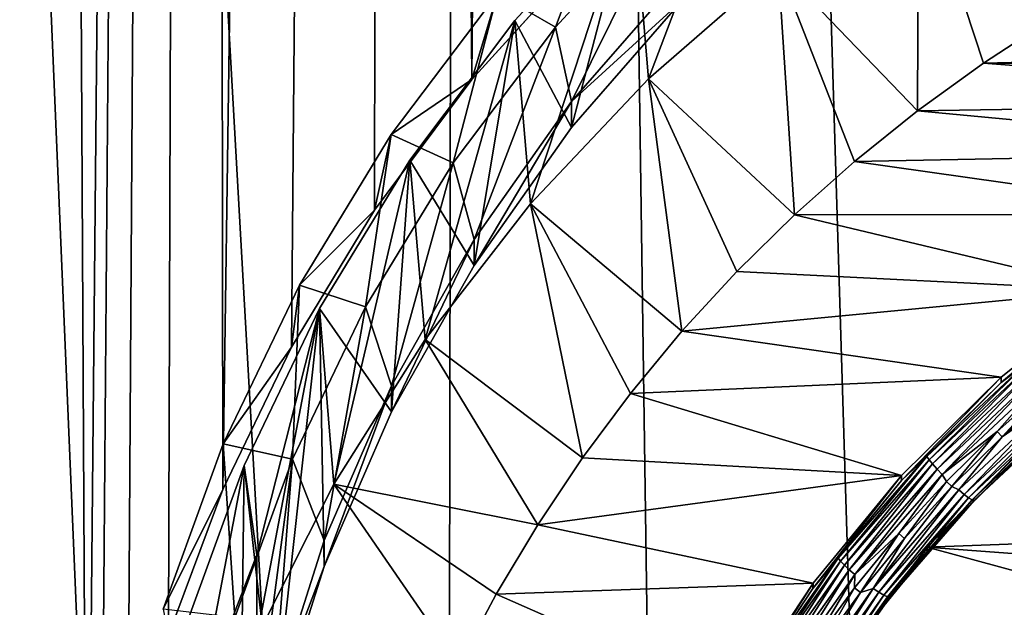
# Model space of a CAD drawing. Header units: metres. Extents: x -150 to 146, y -127 to 82.
# Tile 90 of 256: x -12.59 to -6, y -102.3 to -98.36. Entities that reach past the tile are written whole.
import ezdxf

# ---------------------------------------------------------------- set-up
doc = ezdxf.new("R2010")
doc.units = ezdxf.units.M
doc.layers.add('solid_ELLA_AP_WANNE_SW0001', color=7, linetype='CONTINUOUS')

msp = doc.modelspace()

# ---------------------------------------------------------------- linework, layer by layer
at = {"layer": 'solid_ELLA_AP_WANNE_SW0001'}
for points in [[(-4.56158, -125.847031, 10.967083), (-3.202313, -18.13368, 14.148131), (-9.597679, -18.242001, 14.008192)], [(-9.740106, -124.018639, 10.897394), (-9.597679, -18.242001, 14.008192), (-15.709249, -18.43573, 13.752231)], [(-8.069072, -124.773148, 10.924821), (-9.597679, -18.242001, 14.008192), (-9.740106, -124.018639, 10.897394)], [(-6.335864, -125.385757, 10.948422), (-9.597679, -18.242001, 14.008192), (-8.069072, -124.773148, 10.924821)], [(-4.56158, -125.847031, 10.967083), (-9.597679, -18.242001, 14.008192), (-6.335864, -125.385757, 10.948422)], [(-11.341005, -123.123756, 10.867435), (-15.709249, -18.43573, 13.752231), (-12.860335, -122.097397, 10.83629)], [(-9.740106, -124.018639, 10.897394), (-15.709249, -18.43573, 13.752231), (-11.341005, -123.123756, 10.867435)], [(-10.067733, -19.384523, -12.379025), (-8.707953, -19.010338, -12.946313), (-9.563724, -98.765648, -9.298554)], [(-8.707953, -19.010338, -12.946313), (-8.821561, -97.949532, -9.628155), (-9.563724, -98.765648, -9.298554)], [(-11.360374, -19.772797, -11.748895), (-10.067733, -19.384523, -12.379025), (-11.228199, -101.507072, -8.423979)], [(-10.067733, -19.384523, -12.379025), (-10.769045, -100.554825, -8.688138), (-11.228199, -101.507072, -8.423979)], [(-10.067733, -19.384523, -12.379025), (-10.213874, -99.637909, -8.984037), (-10.769045, -100.554825, -8.688138)], [(-10.067733, -19.384523, -12.379025), (-9.563724, -98.765648, -9.298554), (-10.213874, -99.637909, -8.984037)], [(-12.607548, -20.171274, -11.050778), (-11.360374, -19.772797, -11.748895), (-12.136158, -105.522758, -7.776575)], [(-11.360374, -19.772797, -11.748895), (-12.043983, -104.497154, -7.871161), (-12.136158, -105.522758, -7.776575)], [(-11.360374, -19.772797, -11.748895), (-11.862572, -103.480431, -8.011238), (-12.043983, -104.497154, -7.871161)], [(-11.360374, -19.772797, -11.748895), (-11.591256, -102.482513, -8.196939), (-11.862572, -103.480431, -8.011238)], [(-11.360374, -19.772797, -11.748895), (-11.228199, -101.507072, -8.423979), (-11.591256, -102.482513, -8.196939)], [(-12.607548, -20.171274, -11.050778), (-12.136158, -105.522758, -7.776575), (-13.79075, -105.481125, -6.773508)], [(-8.380338, -98.760475, -15.575635), (-8.486245, -97.513229, -7.897253), (-7.61127, -96.732307, -8.03495)], [(-7.512507, -98.003624, -15.709088), (-8.380338, -98.760475, -15.575635), (-7.61127, -96.732307, -8.03495)], [(-9.004086, -98.414787, -6.722857), (-9.391862, -98.190384, -7.270139), (-8.591094, -97.320343, -7.423551)], [(-8.238528, -97.583084, -6.869509), (-9.004086, -98.414787, -6.722857), (-8.591094, -97.320343, -7.423551)], [(-6.580721, -98.973488, -16.270895), (-7.512507, -98.003624, -15.709088), (-6.574573, -97.332764, -15.827378)], [(-6.140267, -98.655014, -16.327051), (-6.580721, -98.973488, -16.270895), (-6.574573, -97.332764, -15.827378)], [(-5.685075, -98.359283, -16.379196), (-6.140267, -98.655014, -16.327051), (-6.574573, -97.332764, -15.827378)], [(-8.486245, -97.513229, -7.897253), (-9.274757, -98.369942, -7.746192), (-8.895231, -99.08606, -7.619921)], [(-9.169965, -99.596252, -15.428265), (-9.274757, -98.369942, -7.746192), (-8.486245, -97.513229, -7.897253)], [(-8.380338, -98.760475, -15.575635), (-9.169965, -99.596252, -15.428265), (-8.486245, -97.513229, -7.897253)], [(-8.486245, -97.513229, -7.897253), (-8.895231, -99.08606, -7.619921), (-8.154907, -98.236298, -7.769757)], [(-8.895188, -98.912376, -6.635118), (-9.004086, -98.414787, -6.722857), (-8.238528, -97.583084, -6.869509)], [(-8.154835, -98.062561, -6.784964), (-8.895188, -98.912376, -6.635118), (-8.238528, -97.583084, -6.869509)], [(-9.391862, -98.190384, -7.270139), (-9.563724, -98.765648, -9.298554), (-8.821561, -97.949532, -9.628155)], [(-7.405241, -99.670158, -16.148054), (-8.380338, -98.760475, -15.575635), (-7.512507, -98.003624, -15.709088)], [(-7.003088, -99.312317, -16.211151), (-7.405241, -99.670158, -16.148054), (-7.512507, -98.003624, -15.709088)], [(-6.580721, -98.973488, -16.270895), (-7.003088, -99.312317, -16.211151), (-7.512507, -98.003624, -15.709088)], [(-8.154907, -98.236298, -7.769757), (-8.895188, -98.912376, -6.635118), (-8.154835, -98.062561, -6.784964)], [(-9.391862, -98.190384, -7.270139), (-10.102184, -99.133537, -7.103836), (-9.563724, -98.765648, -9.298554)], [(-9.686936, -99.321678, -6.562948), (-10.102184, -99.133537, -7.103836), (-9.391862, -98.190384, -7.270139)], [(-9.004086, -98.414787, -6.722857), (-9.686936, -99.321678, -6.562948), (-9.391862, -98.190384, -7.270139)], [(-8.154907, -98.236298, -7.769757), (-8.895231, -99.08606, -7.619921), (-8.895188, -98.912376, -6.635118)], [(-9.274757, -98.369942, -7.746192), (-9.978149, -99.304169, -7.581462), (-9.547919, -100.009125, -7.457159)], [(-9.874022, -100.503166, -15.268351), (-9.978149, -99.304169, -7.581462), (-9.274757, -98.369942, -7.746192)], [(-9.169965, -99.596252, -15.428265), (-9.874022, -100.503166, -15.268351), (-9.274757, -98.369942, -7.746192)], [(-9.274757, -98.369942, -7.746192), (-9.547919, -100.009125, -7.457159), (-8.895231, -99.08606, -7.619921)], [(-0.947085, -98.530762, -16.348961), (-6.140267, -98.655014, -16.327051), (-5.685075, -98.359283, -16.379196)], [(-9.547958, -99.835556, -6.472338), (-9.686936, -99.321678, -6.562948), (-9.004086, -98.414787, -6.722857)], [(-8.895188, -98.912376, -6.635118), (-9.547958, -99.835556, -6.472338), (-9.004086, -98.414787, -6.722857)], [(-0.947085, -98.530762, -16.348961), (-1.8723, -98.674904, -16.323544), (-6.140267, -98.655014, -16.327051)], [(-2.780224, -98.914993, -16.28121), (-6.580721, -98.973488, -16.270895), (-6.140267, -98.655014, -16.327051)], [(-1.8723, -98.674904, -16.323544), (-2.780224, -98.914993, -16.28121), (-6.140267, -98.655014, -16.327051)], [(-10.102184, -99.133537, -7.103836), (-10.213874, -99.637909, -8.984037), (-9.563724, -98.765648, -9.298554)], [(-8.156879, -100.449318, -16.010668), (-9.169965, -99.596252, -15.428265), (-8.380338, -98.760475, -15.575635)], [(-7.790471, -100.049904, -16.081095), (-8.156879, -100.449318, -16.010668), (-8.380338, -98.760475, -15.575635)], [(-7.405241, -99.670158, -16.148054), (-7.790471, -100.049904, -16.081095), (-8.380338, -98.760475, -15.575635)], [(-9.547919, -100.009125, -7.457159), (-9.547958, -99.835556, -6.472338), (-8.895188, -98.912376, -6.635118)], [(-8.895231, -99.08606, -7.619921), (-9.547919, -100.009125, -7.457159), (-8.895188, -98.912376, -6.635118)], [(-2.780224, -98.914993, -16.28121), (-3.661897, -99.247932, -16.222506), (-6.580721, -98.973488, -16.270895)], [(-3.661897, -99.247932, -16.222506), (-7.003088, -99.312317, -16.211151), (-6.580721, -98.973488, -16.270895)], [(-10.102184, -99.133537, -7.103836), (-10.715216, -100.140724, -6.926241), (-10.213874, -99.637909, -8.984037)], [(-10.273368, -100.284691, -6.393143), (-10.715216, -100.140724, -6.926241), (-10.102184, -99.133537, -7.103836)], [(-9.686936, -99.321678, -6.562948), (-10.273368, -100.284691, -6.393143), (-10.102184, -99.133537, -7.103836)], [(-3.661897, -99.247932, -16.222506), (-4.498698, -99.668175, -16.148405), (-7.003088, -99.312317, -16.211151)], [(-9.978149, -99.304169, -7.581462), (-10.582181, -100.296104, -7.406557), (-10.099332, -100.988029, -7.284552)], [(-10.485936, -101.472755, -15.097387), (-10.582181, -100.296104, -7.406557), (-9.978149, -99.304169, -7.581462)], [(-9.874022, -100.503166, -15.268351), (-10.485936, -101.472755, -15.097387), (-9.978149, -99.304169, -7.581462)], [(-10.099364, -100.814407, -6.299739), (-10.273368, -100.284691, -6.393143), (-9.686936, -99.321678, -6.562948)], [(-9.547958, -99.835556, -6.472338), (-10.099364, -100.814407, -6.299739), (-9.686936, -99.321678, -6.562948)], [(-9.978149, -99.304169, -7.581462), (-10.099332, -100.988029, -7.284552), (-9.547919, -100.009125, -7.457159)], [(-4.498698, -99.668175, -16.148405), (-7.405241, -99.670158, -16.148054), (-7.003088, -99.312317, -16.211151)], [(-10.715216, -100.140724, -6.926241), (-10.769045, -100.554825, -8.688138), (-10.213874, -99.637909, -8.984037)], [(-8.822526, -101.295547, -15.861454), (-9.874022, -100.503166, -15.268351), (-9.169965, -99.596252, -15.428265)], [(-8.501653, -100.865311, -15.937316), (-8.822526, -101.295547, -15.861454), (-9.169965, -99.596252, -15.428265)], [(-8.156879, -100.449318, -16.010668), (-8.501653, -100.865311, -15.937316), (-9.169965, -99.596252, -15.428265)], [(-5.291258, -100.174835, -16.059067), (-7.790471, -100.049904, -16.081095), (-7.405241, -99.670158, -16.148054)], [(-4.498698, -99.668175, -16.148405), (-5.291258, -100.174835, -16.059067), (-7.405241, -99.670158, -16.148054)], [(-10.099332, -100.988029, -7.284552), (-10.099364, -100.814407, -6.299739), (-9.547958, -99.835556, -6.472338)], [(-9.547919, -100.009125, -7.457159), (-10.099332, -100.988029, -7.284552), (-9.547958, -99.835556, -6.472338)], [(-5.291258, -100.174835, -16.059067), (-8.156879, -100.449318, -16.010668), (-7.790471, -100.049904, -16.081095)], [(-10.715216, -100.140724, -6.926241), (-11.225051, -101.202248, -6.739066), (-10.769045, -100.554825, -8.688138)], [(-10.76309, -101.304993, -6.213236), (-11.225051, -101.202248, -6.739066), (-10.715216, -100.140724, -6.926241)], [(-10.273368, -100.284691, -6.393143), (-10.76309, -101.304993, -6.213236), (-10.715216, -100.140724, -6.926241)], [(-5.291258, -100.174835, -16.059067), (-6.020804, -100.756775, -15.956454), (-8.156879, -100.449318, -16.010668)], [(-6.022175, -100.79229, -16.153278), (-6.020804, -100.756775, -15.956454), (-5.291258, -100.174835, -16.059067)], [(-6.022175, -100.79229, -16.153278), (-5.291258, -100.174835, -16.059067), (-5.290067, -100.208443, -16.256226)], [(-5.857913, -100.667984, -16.227758), (-6.022175, -100.79229, -16.153278), (-5.290067, -100.208443, -16.256226)], [(-10.582181, -100.296104, -7.406557), (-11.086523, -101.346909, -7.221272), (-10.890195, -103.089966, -6.913923)], [(-11, -101.944054, -11.786942), (-11.086523, -101.346909, -7.221272), (-10.582181, -100.296104, -7.406557)], [(-11, -102.495956, -14.916968), (-11, -101.944054, -11.786942), (-10.582181, -100.296104, -7.406557)], [(-10.485936, -101.472755, -15.097387), (-11, -102.495956, -14.916968), (-10.582181, -100.296104, -7.406557)], [(-10.582181, -100.296104, -7.406557), (-10.890195, -103.089966, -6.913923), (-10.550128, -102.02211, -7.102215)], [(-10.5501, -101.848358, -6.117425), (-10.76309, -101.304993, -6.213236), (-10.273368, -100.284691, -6.393143)], [(-10.582181, -100.296104, -7.406557), (-10.550128, -102.02211, -7.102215), (-10.099332, -100.988029, -7.284552)], [(-10.099364, -100.814407, -6.299739), (-10.5501, -101.848358, -6.117425), (-10.273368, -100.284691, -6.393143)], [(-9.121982, -101.743484, -15.782471), (-10.485936, -101.472755, -15.097387), (-9.874022, -100.503166, -15.268351)], [(-8.822526, -101.295547, -15.861454), (-9.121982, -101.743484, -15.782471), (-9.874022, -100.503166, -15.268351)], [(-6.020804, -100.756775, -15.956454), (-8.501653, -100.865311, -15.937316), (-8.156879, -100.449318, -16.010668)], [(-11.225051, -101.202248, -6.739066), (-11.228199, -101.507072, -8.423979), (-10.769045, -100.554825, -8.688138)], [(-5.857913, -100.667984, -16.227758), (-6.518196, -101.286095, -16.118769), (-6.022175, -100.79229, -16.153278)], [(-6.503695, -101.308052, -16.163923), (-6.518196, -101.286095, -16.118769), (-5.857913, -100.667984, -16.227758)], [(-5.844882, -100.691315, -16.272671), (-6.503695, -101.308052, -16.163923), (-5.857913, -100.667984, -16.227758)], [(-6.480624, -101.336845, -16.200935), (-6.503695, -101.308052, -16.163923), (-5.844882, -100.691315, -16.272671)], [(-5.824148, -100.722298, -16.309298), (-6.480624, -101.336845, -16.200935), (-5.844882, -100.691315, -16.272671)], [(-6.020804, -100.756775, -15.956454), (-6.6891, -101.414917, -15.840406), (-8.501653, -100.865311, -15.937316)], [(-6.688303, -101.448296, -16.037605), (-6.6891, -101.414917, -15.840406), (-6.020804, -100.756775, -15.956454)], [(-6.688303, -101.448296, -16.037605), (-6.020804, -100.756775, -15.956454), (-6.022175, -100.79229, -16.153278)], [(-6.450557, -101.370514, -16.227278), (-6.480624, -101.336845, -16.200935), (-5.824148, -100.722298, -16.309298)], [(-5.797126, -100.75882, -16.335136), (-6.450557, -101.370514, -16.227278), (-5.824148, -100.722298, -16.309298)], [(-6.415548, -101.406754, -16.241152), (-6.450557, -101.370514, -16.227278), (-5.797126, -100.75882, -16.335136)], [(-5.765664, -100.798378, -16.348425), (-6.415548, -101.406754, -16.241152), (-5.797126, -100.75882, -16.335136)], [(-10.550128, -102.02211, -7.102215), (-10.5501, -101.848358, -6.117425), (-10.099364, -100.814407, -6.299739)], [(-10.099332, -100.988029, -7.284552), (-10.550128, -102.02211, -7.102215), (-10.099364, -100.814407, -6.299739)], [(-6.518196, -101.286095, -16.118769), (-6.688303, -101.448296, -16.037605), (-6.022175, -100.79229, -16.153278)], [(-6.048641, -101.119728, -16.298626), (-6.415548, -101.406754, -16.241152), (-5.765664, -100.798378, -16.348425)], [(-5.693474, -100.805779, -16.353985), (-6.048641, -101.119728, -16.298626), (-5.765664, -100.798378, -16.348425)], [(-6.014222, -101.155441, -16.29233), (-6.048641, -101.119728, -16.298626), (-5.693474, -100.805779, -16.353985)], [(-5.661069, -100.843277, -16.347372), (-6.014222, -101.155441, -16.29233), (-5.693474, -100.805779, -16.353985)], [(-6.6891, -101.414917, -15.840406), (-8.822526, -101.295547, -15.861454), (-8.501653, -100.865311, -15.937316)], [(-5.665792, -100.912933, -16.328169), (-6.014222, -101.155441, -16.29233), (-5.661069, -100.843277, -16.347372)], [(-5.665792, -100.912933, -16.328169), (-6.304419, -101.510773, -16.222755), (-6.014222, -101.155441, -16.29233)], [(-6.269425, -101.540062, -16.197275), (-6.304419, -101.510773, -16.222755), (-5.665792, -100.912933, -16.328169)], [(-5.634343, -100.945541, -16.302107), (-6.269425, -101.540062, -16.197275), (-5.665792, -100.912933, -16.328169)], [(-6.239382, -101.562653, -16.160969), (-6.269425, -101.540062, -16.197275), (-5.634343, -100.945541, -16.302107)], [(-5.607343, -100.970985, -16.265297), (-6.239382, -101.562653, -16.160969), (-5.634343, -100.945541, -16.302107)], [(-6.216342, -101.577019, -16.116312), (-6.239382, -101.562653, -16.160969), (-5.607343, -100.970985, -16.265297)], [(-5.586637, -100.987534, -16.220255), (-6.216342, -101.577019, -16.116312), (-5.607343, -100.970985, -16.265297)], [(-6.201879, -101.582169, -16.066357), (-6.216342, -101.577019, -16.116312), (-5.586637, -100.987534, -16.220255)], [(-5.573638, -100.994057, -16.170057), (-6.201879, -101.582169, -16.066357), (-5.586637, -100.987534, -16.220255)], [(-5.87983, -101.266022, -16.069746), (-6.201879, -101.582169, -16.066357), (-5.573638, -100.994057, -16.170057)], [(-6.048641, -101.119728, -16.298626), (-6.387205, -101.452934, -16.239874), (-6.415548, -101.406754, -16.241152)], [(-6.350866, -101.486755, -16.23391), (-6.387205, -101.452934, -16.239874), (-6.048641, -101.119728, -16.298626)], [(-6.014222, -101.155441, -16.29233), (-6.350866, -101.486755, -16.23391), (-6.048641, -101.119728, -16.298626)], [(-6.304419, -101.510773, -16.222755), (-6.350866, -101.486755, -16.23391), (-6.014222, -101.155441, -16.29233)], [(-11.225051, -101.202248, -6.739066), (-11.626775, -102.307877, -6.544114), (-11.228199, -101.507072, -8.423979)], [(-11.147891, -102.362854, -6.026707), (-11.626775, -102.307877, -6.544114), (-11.225051, -101.202248, -6.739066)], [(-10.76309, -101.304993, -6.213236), (-11.147891, -102.362854, -6.026707), (-11.225051, -101.202248, -6.739066)], [(-5.878854, -101.230988, -15.872837), (-6.517297, -101.894302, -15.755877), (-5.87983, -101.266022, -16.069746)], [(-2.850637, -101.75631, -15.78021), (-6.517297, -101.894302, -15.755877), (-5.878854, -101.230988, -15.872837)], [(-6.6891, -101.414917, -15.840406), (-9.121982, -101.743484, -15.782471), (-8.822526, -101.295547, -15.861454)], [(-6.518196, -101.286095, -16.118769), (-7.111593, -101.96682, -15.998739), (-6.688303, -101.448296, -16.037605)], [(-7.095772, -101.987259, -16.044161), (-7.111593, -101.96682, -15.998739), (-6.518196, -101.286095, -16.118769)], [(-6.503695, -101.308052, -16.163923), (-7.095772, -101.987259, -16.044161), (-6.518196, -101.286095, -16.118769)], [(-6.517297, -101.894302, -15.755877), (-6.207262, -101.588478, -16.012888), (-5.87983, -101.266022, -16.069746)], [(-5.87983, -101.266022, -16.069746), (-6.207262, -101.588478, -16.012888), (-6.201879, -101.582169, -16.066357)], [(-11.086523, -101.346909, -7.221272), (-11.482817, -102.436455, -7.029155), (-11.120274, -104.192116, -6.719585)], [(-11.393223, -102.958488, -11.608069), (-11.482817, -102.436455, -7.029155), (-11.086523, -101.346909, -7.221272)], [(-11, -101.944054, -11.786942), (-11.393223, -102.958488, -11.608069), (-11.086523, -101.346909, -7.221272)], [(-11.120275, -104.018562, -5.734761), (-11.147891, -102.362854, -6.026707), (-10.76309, -101.304993, -6.213236)], [(-10.890162, -102.916252, -5.929127), (-11.120275, -104.018562, -5.734761), (-10.76309, -101.304993, -6.213236)], [(-11.086523, -101.346909, -7.221272), (-11.120274, -104.192116, -6.719585), (-10.890195, -103.089966, -6.913923)], [(-10.5501, -101.848358, -6.117425), (-10.890162, -102.916252, -5.929127), (-10.76309, -101.304993, -6.213236)], [(-7.070601, -102.013649, -16.081598), (-7.095772, -101.987259, -16.044161), (-6.503695, -101.308052, -16.163923)], [(-6.480624, -101.336845, -16.200935), (-7.070601, -102.013649, -16.081598), (-6.503695, -101.308052, -16.163923)], [(-7.037796, -102.044174, -16.108494), (-7.070601, -102.013649, -16.081598), (-6.480624, -101.336845, -16.200935)], [(-6.450557, -101.370514, -16.227278), (-7.037796, -102.044174, -16.108494), (-6.480624, -101.336845, -16.200935)], [(-6.6891, -101.414917, -15.840406), (-7.280018, -102.133377, -15.713722), (-9.121982, -101.743484, -15.782471)], [(-7.281153, -102.169281, -15.910477), (-7.280018, -102.133377, -15.713722), (-6.6891, -101.414917, -15.840406)], [(-7.281153, -102.169281, -15.910477), (-6.6891, -101.414917, -15.840406), (-6.688303, -101.448296, -16.037605)], [(-6.9996, -102.076752, -16.123013), (-7.037796, -102.044174, -16.108494), (-6.450557, -101.370514, -16.227278)], [(-6.415548, -101.406754, -16.241152), (-6.9996, -102.076752, -16.123013), (-6.450557, -101.370514, -16.227278)], [(-6.706218, -101.802498, -16.178236), (-6.9996, -102.076752, -16.123013), (-6.415548, -101.406754, -16.241152)], [(-6.387205, -101.452934, -16.239874), (-6.706218, -101.802498, -16.178236), (-6.415548, -101.406754, -16.241152)], [(-9.651903, -102.683304, -15.616755), (-11, -102.495956, -14.916968), (-10.485936, -101.472755, -15.097387)], [(-9.399132, -102.207253, -15.700696), (-9.651903, -102.683304, -15.616755), (-10.485936, -101.472755, -15.097387)], [(-9.121982, -101.743484, -15.782471), (-9.399132, -102.207253, -15.700696), (-10.485936, -101.472755, -15.097387)], [(-7.111593, -101.96682, -15.998739), (-7.281153, -102.169281, -15.910477), (-6.688303, -101.448296, -16.037605)], [(-6.878354, -102.169174, -16.106661), (-6.668071, -101.834335, -16.172623), (-6.350866, -101.486755, -16.23391)], [(-6.304419, -101.510773, -16.222755), (-6.878354, -102.169174, -16.106661), (-6.350866, -101.486755, -16.23391)], [(-6.668071, -101.834335, -16.172623), (-6.706218, -101.802498, -16.178236), (-6.387205, -101.452934, -16.239874)], [(-6.350866, -101.486755, -16.23391), (-6.668071, -101.834335, -16.172623), (-6.387205, -101.452934, -16.239874)], [(-11.626775, -102.307877, -6.544114), (-11.591256, -102.482513, -8.196939), (-11.228199, -101.507072, -8.423979)], [(-6.840174, -102.194801, -16.081827), (-6.878354, -102.169174, -16.106661), (-6.304419, -101.510773, -16.222755)], [(-6.269425, -101.540062, -16.197275), (-6.840174, -102.194801, -16.081827), (-6.304419, -101.510773, -16.222755)], [(-6.807396, -102.214264, -16.046074), (-6.840174, -102.194801, -16.081827), (-6.269425, -101.540062, -16.197275)], [(-6.239382, -101.562653, -16.160969), (-6.807396, -102.214264, -16.046074), (-6.269425, -101.540062, -16.197275)], [(-6.782259, -102.226219, -16.001841), (-6.807396, -102.214264, -16.046074), (-6.239382, -101.562653, -16.160969)], [(-6.216342, -101.577019, -16.116312), (-6.782259, -102.226219, -16.001841), (-6.239382, -101.562653, -16.160969)], [(-6.766479, -102.229858, -15.952151), (-6.782259, -102.226219, -16.001841), (-6.216342, -101.577019, -16.116312)], [(-6.201879, -101.582169, -16.066357), (-6.766479, -102.229858, -15.952151), (-6.216342, -101.577019, -16.116312)], [(-6.516486, -101.927917, -15.953035), (-6.766479, -102.229858, -15.952151), (-6.201879, -101.582169, -16.066357)], [(-6.517297, -101.894302, -15.755877), (-6.516486, -101.927917, -15.953035), (-6.207262, -101.588478, -16.012888)], [(-6.207262, -101.588478, -16.012888), (-6.516486, -101.927917, -15.953035), (-6.201879, -101.582169, -16.066357)], [(-7.280018, -102.133377, -15.713722), (-9.399132, -102.207253, -15.700696), (-9.121982, -101.743484, -15.782471)], [(-3.488562, -102.11953, -15.716165), (-6.517297, -101.894302, -15.755877), (-2.850637, -101.75631, -15.78021)], [(-6.706218, -101.802498, -16.178236), (-7.0034, -102.166328, -16.114082), (-6.9996, -102.076752, -16.123013)], [(-6.963569, -102.196091, -16.108835), (-7.0034, -102.166328, -16.114082), (-6.706218, -101.802498, -16.178236)], [(-6.668071, -101.834335, -16.172623), (-6.963569, -102.196091, -16.108835), (-6.706218, -101.802498, -16.178236)], [(-10.550128, -102.02211, -7.102215), (-10.890162, -102.916252, -5.929127), (-10.5501, -101.848358, -6.117425)], [(-6.878354, -102.169174, -16.106661), (-6.963569, -102.196091, -16.108835), (-6.668071, -101.834335, -16.172623)], [(-11, -101.944054, -11.786942), (-11, -111.389992, -10.121367), (-11.393223, -102.958488, -11.608069)], [(-11, -101.944054, -11.786942), (-11, -111.941902, -13.251393), (-11, -111.389992, -10.121367)], [(-11, -111.175697, -13.562814), (-11, -111.941902, -13.251393), (-11, -101.944054, -11.786942)], [(-11, -103.322472, -14.947549), (-11, -101.944054, -11.786942), (-11, -102.495956, -14.916968)], [(-11, -104.138763, -14.94891), (-11, -101.944054, -11.786942), (-11, -103.322472, -14.947549)], [(-11, -104.943733, -14.921638), (-11, -101.944054, -11.786942), (-11, -104.138763, -14.94891)], [(-11, -105.740669, -14.863973), (-11, -101.944054, -11.786942), (-11, -104.943733, -14.921638)], [(-11, -106.532852, -14.774151), (-11, -101.944054, -11.786942), (-11, -105.740669, -14.863973)], [(-11, -107.319183, -14.65276), (-11, -101.944054, -11.786942), (-11, -106.532852, -14.774151)], [(-11, -108.099617, -14.497888), (-11, -101.944054, -11.786942), (-11, -107.319183, -14.65276)], [(-11, -110.409096, -13.84328), (-11, -111.175697, -13.562814), (-11, -101.944054, -11.786942)], [(-11, -109.643349, -14.09297), (-11, -110.409096, -13.84328), (-11, -101.944054, -11.786942)], [(-11, -108.874748, -14.31135), (-11, -109.643349, -14.09297), (-11, -101.944054, -11.786942)], [(-11, -108.099617, -14.497888), (-11, -108.874748, -14.31135), (-11, -101.944054, -11.786942)], [(-6.517297, -101.894302, -15.755877), (-7.075763, -102.618301, -15.628218), (-6.516486, -101.927917, -15.953035)], [(-4.08253, -102.554558, -15.639457), (-7.075763, -102.618301, -15.628218), (-6.517297, -101.894302, -15.755877)], [(-7.075763, -102.618301, -15.628218), (-6.806596, -102.283348, -15.890364), (-6.516486, -101.927917, -15.953035)], [(-6.516486, -101.927917, -15.953035), (-6.806596, -102.283348, -15.890364), (-6.766479, -102.229858, -15.952151)], [(-4.08253, -102.554558, -15.639457), (-6.517297, -101.894302, -15.755877), (-3.488562, -102.11953, -15.716165)], [(-10.550128, -102.02211, -7.102215), (-10.890195, -103.089966, -6.913923), (-10.890162, -102.916252, -5.929127)], [(-7.111593, -101.96682, -15.998739), (-7.632015, -102.703171, -15.8689), (-7.281153, -102.169281, -15.910477)], [(-7.615037, -102.721977, -15.914611), (-7.632015, -102.703171, -15.8689), (-7.111593, -101.96682, -15.998739)], [(-7.095772, -101.987259, -16.044161), (-7.615037, -102.721977, -15.914611), (-7.111593, -101.96682, -15.998739)], [(-7.588023, -102.74575, -15.952507), (-7.615037, -102.721977, -15.914611), (-7.095772, -101.987259, -16.044161)], [(-7.070601, -102.013649, -16.081598), (-7.588023, -102.74575, -15.952507), (-7.095772, -101.987259, -16.044161)], [(-7.552818, -102.772881, -15.980002), (-7.588023, -102.74575, -15.952507), (-7.070601, -102.013649, -16.081598)], [(-7.037796, -102.044174, -16.108494), (-7.552818, -102.772881, -15.980002), (-7.070601, -102.013649, -16.081598)], [(-7.511827, -102.801514, -15.995218), (-7.552818, -102.772881, -15.980002), (-7.037796, -102.044174, -16.108494)], [(-6.9996, -102.076752, -16.123013), (-7.511827, -102.801514, -15.995218), (-7.037796, -102.044174, -16.108494)], [(-7.281446, -102.547821, -16.046816), (-7.511827, -102.801514, -15.995218), (-6.9996, -102.076752, -16.123013)], [(-7.0034, -102.166328, -16.114082), (-7.281446, -102.547821, -16.046816), (-6.9996, -102.076752, -16.123013)], [(-7.280018, -102.133377, -15.713722), (-7.794495, -102.913895, -15.576096), (-9.399132, -102.207253, -15.700696)], [(-7.794229, -102.947342, -15.773283), (-7.794495, -102.913895, -15.576096), (-7.280018, -102.133377, -15.713722)], [(-7.794229, -102.947342, -15.773283), (-7.280018, -102.133377, -15.713722), (-7.281153, -102.169281, -15.910477)], [(-7.794495, -102.913895, -15.576096), (-9.651903, -102.683304, -15.616755), (-9.399132, -102.207253, -15.700696)], [(-7.632015, -102.703171, -15.8689), (-7.794229, -102.947342, -15.773283), (-7.281153, -102.169281, -15.910477)], [(-6.878354, -102.169174, -16.106661), (-7.381708, -102.881371, -15.981081), (-6.963569, -102.196091, -16.108835)], [(-7.340734, -102.903053, -15.956944), (-7.381708, -102.881371, -15.981081), (-6.878354, -102.169174, -16.106661)], [(-7.381708, -102.881371, -15.981081), (-7.240037, -102.575409, -16.04195), (-6.963569, -102.196091, -16.108835)], [(-6.840174, -102.194801, -16.081827), (-7.340734, -102.903053, -15.956944), (-6.878354, -102.169174, -16.106661)], [(-7.305558, -102.919113, -15.921788), (-7.340734, -102.903053, -15.956944), (-6.840174, -102.194801, -16.081827)], [(-6.807396, -102.214264, -16.046074), (-7.305558, -102.919113, -15.921788), (-6.840174, -102.194801, -16.081827)], [(-7.278581, -102.928474, -15.878016), (-7.305558, -102.919113, -15.921788), (-6.807396, -102.214264, -16.046074)], [(-7.240037, -102.575409, -16.04195), (-7.281446, -102.547821, -16.046816), (-7.0034, -102.166328, -16.114082)], [(-6.782259, -102.226219, -16.001841), (-7.278581, -102.928474, -15.878016), (-6.807396, -102.214264, -16.046074)], [(-6.963569, -102.196091, -16.108835), (-7.240037, -102.575409, -16.04195), (-7.0034, -102.166328, -16.114082)], [(-7.261646, -102.930481, -15.828614), (-7.278581, -102.928474, -15.878016), (-6.782259, -102.226219, -16.001841)], [(-6.766479, -102.229858, -15.952151), (-7.261646, -102.930481, -15.828614), (-6.782259, -102.226219, -16.001841)], [(-7.076741, -102.653725, -15.825056), (-7.261646, -102.930481, -15.828614), (-6.766479, -102.229858, -15.952151)], [(-6.806596, -102.283348, -15.890364), (-7.076741, -102.653725, -15.825056), (-6.766479, -102.229858, -15.952151)], [(-7.075763, -102.618301, -15.628218), (-7.076741, -102.653725, -15.825056), (-6.806596, -102.283348, -15.890364)]]:
    msp.add_3dface(points, dxfattribs=at)

doc.saveas('drawing.dxf')
